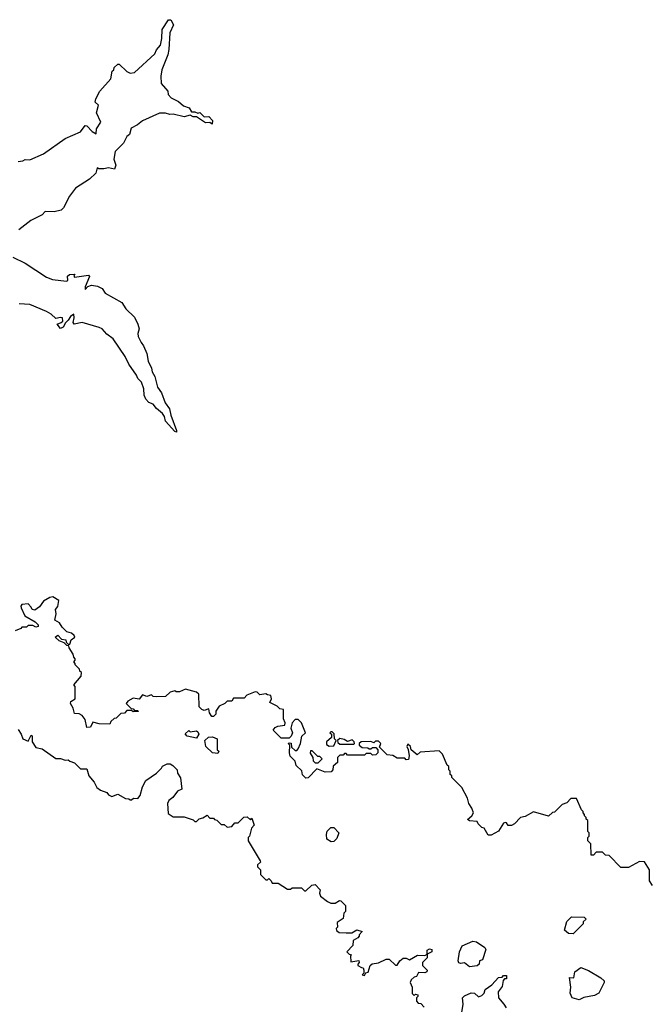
# Model space of a CAD drawing. Extents: x 2494106 to 2685573, y 758056 to 915185.
# Tile 248 of 256: x 2583340 to 2587426, y 862034 to 868419. Entities that reach past the tile are written whole.
import ezdxf

# ---------------------------------------------------------------- set-up
doc = ezdxf.new("R2010")
doc.units = 0

msp = doc.modelspace()

# ---------------------------------------------------------------- linework, layer by layer
at = {"layer": '0CON05XD'}
for points in [[(2583331.2, 867498.8), (2583360, 867505), (2583375, 867512.5), (2583405, 867510), (2583495, 867548.8), (2583635, 867649.2), (2583735, 867691.2), (2583765, 867732.5), (2583775, 867730), (2583810, 867695), (2583835, 867680), (2583838.3, 867711.7), (2583866.2, 867755), (2583838, 867815), (2583850, 867865), (2583830, 867885), (2583833, 867907), (2583860, 867955), (2583930, 868035), (2583940, 868085), (2583950, 868095), (2583951.7, 868108.3), (2583975, 868130), (2583985, 868130), (2584035, 868082.5), (2584057, 868073), (2584085, 868077.5), (2584215, 868197.5), (2584226, 868224), (2584253.3, 868255), (2584261.7, 868298.3), (2584262.5, 868355), (2584305, 868418.8), (2584319.3, 868419.3), (2584337.5, 868385), (2584312, 868335), (2584307.1, 868225), (2584299.2, 868190.8), (2584261.2, 868095), (2584253.9, 868053.9), (2584256.2, 868006.2), (2584300, 867955), (2584302.5, 867935), (2584322.3, 867912.3), (2584368.3, 867888.3), (2584401.7, 867861.7), (2584438.3, 867848.3), (2584452.5, 867822.5), (2584475, 867822.5), (2584495, 867812.5), (2584507, 867817), (2584535, 867790), (2584565, 867792.5), (2584590, 867765), (2584588.3, 867741.7), (2584571.7, 867751.7), (2584545, 867750), (2584485, 867790), (2584465, 867790), (2584445, 867800), (2584405, 867790), (2584335, 867806), (2584313.6, 867803.6), (2584285, 867813.3), (2584245, 867812.5), (2584135, 867763.8), (2584103.6, 867736.4), (2584063.3, 867715), (2584052.5, 867675), (2584035, 867662.5), (2584012.5, 867617.5), (2583958.8, 867565), (2583950, 867515), (2583962.5, 867475), (2583955, 867450), (2583915, 867458.8), (2583885, 867451.2), (2583852.5, 867452.5), (2583841.7, 867458.3), (2583832.5, 867425), (2583792.5, 867385), (2583702.3, 867327.7), (2583663.3, 867275), (2583625, 867200), (2583610, 867185), (2583563, 867173), (2583505, 867176.2), (2583486.1, 867153.9), (2583412.8, 867117.2), (2583335, 867056.7)], [(2583295, 866879.2), (2583375, 866839.4), (2583515, 866749.4), (2583552.5, 866735), (2583643, 866723), (2583651.7, 866728.3), (2583650, 866755), (2583663, 866767), (2583698.3, 866768.3), (2583690, 866755), (2583695, 866750), (2583785, 866763.3), (2583793, 866753), (2583765, 866687.5), (2583765, 866670), (2583782, 866688), (2583805, 866697.5), (2583845, 866692), (2583874, 866675), (2583895, 866646), (2584002.5, 866585), (2584027.5, 866545), (2584085, 866490), (2584106.7, 866445), (2584113.3, 866415), (2584106.2, 866385), (2584108.8, 866365), (2584126.7, 866325), (2584143.3, 866305), (2584163.3, 866255), (2584172.5, 866205), (2584195, 866160), (2584197.5, 866135), (2584216.7, 866105), (2584233, 866037), (2584258.5, 865998.5), (2584282.9, 865935), (2584310.6, 865895), (2584318.6, 865855), (2584357.1, 865755), (2584356.2, 865743.8), (2584345, 865748.8), (2584284.2, 865815), (2584277.5, 865845), (2584265.7, 865865), (2584227.3, 865897.3), (2584205, 865926.2), (2584176.4, 865936.4), (2584158, 865958), (2584146.2, 865985), (2584144, 866025), (2584129.2, 866069.2), (2584105, 866092.5), (2584096.2, 866115), (2584046.7, 866185), (2584024.1, 866234.1), (2583945, 866349.2), (2583905, 866379.2), (2583873.6, 866413.6), (2583855, 866422.2), (2583745, 866456.2), (2583692.5, 866445), (2583686.2, 866455), (2583694.2, 866485), (2583690, 866510), (2583670, 866495), (2583655, 866470), (2583636.2, 866453.8), (2583622.5, 866425), (2583605, 866417.5), (2583582.5, 866445), (2583610, 866455), (2583620, 866465), (2583617.5, 866485), (2583605, 866488.8), (2583575, 866482.5), (2583545, 866510), (2583514.2, 866525.8), (2583405, 866572.1), (2583337.4, 866577.4)], [(2583673.3, 864396.7), (2583697.5, 864415), (2583692.5, 864425), (2583675, 864440), (2583645, 864450), (2583615, 864480), (2583597.5, 864507.5), (2583567.5, 864525), (2583577, 864567), (2583572.5, 864595), (2583586.4, 864613.6), (2583593, 864653), (2583555, 864676.7), (2583535, 864672.5), (2583495, 864647.5), (2583469.3, 864610.7), (2583439.3, 864590.7), (2583420, 864595), (2583415, 864610), (2583395, 864630), (2583353.6, 864626.4), (2583347.5, 864615), (2583350, 864605), (2583373.6, 864553.6), (2583440, 864515), (2583460, 864495), (2583460, 864485), (2583445, 864480), (2583425, 864490), (2583395, 864490), (2583385, 864480), (2583355, 864480), (2583348.3, 864471.7), (2583310, 864455)], [(2587440, 862805), (2587420, 862835), (2587420, 862905), (2587388.3, 862958.3), (2587355, 862960), (2587285, 862920), (2587235, 862920), (2587158.3, 862998.3), (2587135, 863000), (2587115, 863020), (2587075, 863020), (2587058.3, 863001.7), (2587041.7, 863001.7), (2587040, 863075), (2587020, 863095), (2587020, 863115), (2587030, 863125), (2587030, 863145), (2587020, 863155), (2587020, 863225), (2587010, 863235), (2587010, 863245), (2587000, 863255), (2587000, 863265), (2586990, 863275), (2586990, 863285), (2586980, 863295), (2586948.3, 863368.3), (2586911.7, 863368.3), (2586885, 863340), (2586855, 863330), (2586805, 863280), (2586791.7, 863278.3), (2586767, 863253), (2586668.3, 863281.7), (2586615, 863252.5), (2586583.9, 863246.1), (2586545.9, 863204.1), (2586527.5, 863192.5), (2586504, 863194), (2586495, 863210), (2586485, 863212.5), (2586475, 863207.5), (2586443, 863157), (2586395, 863130), (2586375, 863130), (2586350, 863175), (2586335, 863180), (2586310, 863205), (2586305, 863220), (2586253.6, 863223.6), (2586242.5, 863232.5), (2586270, 863255), (2586280, 863275), (2586270, 863305), (2586250, 863335), (2586241.7, 863371.7), (2586205, 863440), (2586140, 863505), (2586140, 863515), (2586130, 863525), (2586130, 863545), (2586120, 863555), (2586120, 863575), (2586110, 863585), (2586080, 863655), (2586057, 863677), (2585935, 863670), (2585915, 863652.5), (2585877.5, 863685), (2585872.5, 863705), (2585855, 863720), (2585847.5, 863705), (2585857, 863687), (2585862.5, 863645), (2585858.3, 863621.7), (2585845, 863620), (2585835, 863630), (2585785, 863630), (2585757, 863647), (2585721.7, 863651.7), (2585671.7, 863701.7), (2585680, 863725), (2585665, 863740), (2585645, 863740), (2585635, 863730), (2585615, 863737.5), (2585553.6, 863736.4), (2585540, 863725), (2585540, 863715), (2585558.3, 863698.3), (2585595, 863697.5), (2585605, 863690), (2585615, 863690), (2585625, 863700), (2585648.3, 863698.3), (2585660, 863685), (2585660, 863665), (2585648.3, 863651.7), (2585625, 863650), (2585615, 863660), (2585585, 863660), (2585575, 863650), (2585465, 863650), (2585455, 863660), (2585445, 863660), (2585435, 863650), (2585415, 863650), (2585400, 863635), (2585398.3, 863601.7), (2585371.7, 863578.3), (2585370, 863555), (2585358.3, 863541.7), (2585318.3, 863538.3), (2585265, 863560), (2585208.3, 863501.7), (2585195, 863500), (2585171.7, 863521.7), (2585168.3, 863548.3), (2585131.7, 863581.7), (2585125, 863610), (2585093, 863643), (2585087.5, 863665), (2585090, 863715), (2585080, 863725), (2585085, 863730), (2585098.3, 863728.3), (2585101.7, 863701.7), (2585125, 863680), (2585135, 863680), (2585145, 863690), (2585160, 863725), (2585168.3, 863771.7), (2585192.5, 863795), (2585165, 863860), (2585145, 863880), (2585125, 863880), (2585105, 863860), (2585096.7, 863825), (2585107.5, 863795), (2585098.3, 863771.7), (2585085, 863760), (2585035, 863760), (2584981.7, 863811.7), (2584995, 863830), (2585013, 863837), (2585057.5, 863845), (2585059.3, 863859.3), (2585050, 863885), (2585050, 863945), (2585025, 863950), (2585008.3, 863968.3), (2584961.7, 863991.7), (2584972.5, 864015), (2584967, 864037), (2584945, 864040), (2584935, 864047.5), (2584895, 864040), (2584878.3, 864058.3), (2584865, 864060), (2584811.7, 864038.3), (2584795, 864020), (2584725, 864020), (2584715, 864000), (2584685, 864000), (2584670, 863985), (2584631.7, 863968.3), (2584610, 863935), (2584610, 863915), (2584595, 863900), (2584585, 863900), (2584570, 863925), (2584565, 863950), (2584535, 863940), (2584520, 863945), (2584503, 863963), (2584500, 864045), (2584485, 864057.5), (2584415, 864076.7), (2584375, 864060), (2584355, 864060), (2584345, 864067.5), (2584315, 864057.5), (2584285, 864030), (2584225, 864027.5), (2584205, 864030), (2584195, 864040), (2584165, 864030), (2584135, 864040), (2584115, 864012.5), (2584075, 864020), (2584040.7, 863999.3), (2584030, 863985), (2584061.7, 863951.7), (2584075, 863950), (2584085, 863940), (2584105, 863940), (2584108.3, 863931.7), (2584075, 863930), (2584065, 863940), (2584035, 863940), (2584018.3, 863921.7), (2583995, 863920), (2583965, 863890), (2583951.7, 863888.3), (2583931.7, 863868.3), (2583925, 863850), (2583855, 863853.3), (2583815, 863862.5), (2583798.3, 863831.7), (2583775, 863830), (2583765, 863880), (2583745, 863907.5), (2583725, 863917.5), (2583695, 863920), (2583687.5, 863955), (2583670, 863985), (2583671.7, 863998.3), (2583700, 864015), (2583700, 864095), (2583690, 864105), (2583738.3, 864161.7), (2583740, 864185), (2583730, 864195), (2583728.3, 864208.3), (2583700, 864235), (2583700, 864245), (2583690, 864255), (2583700, 864265), (2583700, 864275), (2583690, 864285), (2583687.5, 864305), (2583660, 864345), (2583658.3, 864358.3), (2583645, 864360), (2583628.3, 864378.3), (2583595, 864390), (2583570, 864415), (2583588.3, 864428.3), (2583611.7, 864401.7), (2583638.3, 864398.3), (2583641.7, 864381.7), (2583655, 864370), (2583665, 864370), (2583673.3, 864396.7)], [(2583330, 863815), (2583350, 863785), (2583360, 863755), (2583395, 863740), (2583415, 863780), (2583420, 863775), (2583420, 863735), (2583445, 863700), (2583485, 863690), (2583575, 863627.5), (2583605, 863627.5), (2583635, 863617.5), (2583655, 863620), (2583665, 863610), (2583695, 863600), (2583735, 863560), (2583775, 863560), (2583787.5, 863515), (2583822.5, 863475), (2583840.7, 863440.7), (2583863, 863423), (2583905, 863407.5), (2583915, 863392.5), (2583937.5, 863382.5), (2583975, 863397.5), (2584025, 863367.5), (2584046.7, 863366.7), (2584055, 863360), (2584065, 863360), (2584078.3, 863371.7), (2584105, 863367.5), (2584121.7, 863388.3), (2584136.1, 863443.9), (2584157.5, 863485), (2584226.4, 863533.6), (2584260, 863565), (2584265, 863577.5), (2584295, 863592.5), (2584315, 863592.5), (2584333, 863583), (2584360, 863555), (2584363, 863533), (2584381.7, 863501.7), (2584391.7, 863428.3), (2584363.6, 863416.4), (2584332.5, 863375), (2584307.5, 863355), (2584297.5, 863335), (2584301.7, 863271.7), (2584335, 863250), (2584405, 863250), (2584465, 863230), (2584475, 863220), (2584485, 863220), (2584503, 863237), (2584527, 863243), (2584555, 863260), (2584571.7, 863241.7), (2584595, 863240), (2584601.7, 863231.7), (2584618.3, 863228.3), (2584645, 863200), (2584665, 863200), (2584685, 863182.5), (2584715, 863187.5), (2584735, 863210), (2584755, 863210), (2584793, 863247), (2584815, 863250), (2584835, 863230), (2584845, 863240), (2584860, 863195), (2584843, 863177), (2584830, 863125), (2584820, 863115), (2584820, 863095), (2584897.5, 862965), (2584900, 862955), (2584881.7, 862938.3), (2584880, 862925), (2584900, 862905), (2584900, 862875), (2584935, 862840), (2584945, 862840), (2584955, 862850), (2584970, 862835), (2584975, 862820), (2585015, 862820), (2585075, 862780), (2585095, 862780), (2585105, 862790), (2585165, 862790), (2585185, 862770), (2585195, 862770), (2585233, 862807), (2585255, 862810), (2585287, 862777), (2585282.5, 862755), (2585290, 862735), (2585335, 862700), (2585355, 862690), (2585385, 862690), (2585413, 862707), (2585420, 862705), (2585450, 862675), (2585450, 862635), (2585440, 862625), (2585435, 862590), (2585397.5, 862565), (2585400, 862535), (2585390, 862525), (2585393, 862513), (2585410, 862500), (2585455, 862496.7), (2585491.7, 862498.3), (2585525, 862516.7), (2585560, 862505), (2585540, 862485), (2585540, 862475), (2585530, 862465), (2585501.7, 862448.3), (2585497.5, 862415), (2585460, 862375), (2585475, 862360), (2585490, 862355), (2585482.5, 862347.5), (2585485, 862310), (2585537, 862317), (2585540, 862305), (2585530, 862295), (2585530, 862285), (2585555, 862272.5), (2585565, 862270), (2585570, 862255), (2585570, 862235), (2585560, 862225), (2585575, 862220), (2585581.7, 862238.3), (2585598.3, 862241.7), (2585610, 862285), (2585623, 862297), (2585665, 862303.3), (2585715, 862326.7), (2585735, 862327.5), (2585775, 862287.5), (2585785, 862287.5), (2585802.5, 862315), (2585825, 862333.3), (2585845, 862332.5), (2585865, 862322.5), (2585918.3, 862351.7), (2585965, 862350), (2585980, 862360), (2585980, 862385), (2585995, 862392.5), (2586010, 862390), (2586010, 862375), (2585980, 862360), (2585980, 862335), (2585950, 862305), (2585950, 862285), (2585980, 862255), (2585977.5, 862245), (2585965, 862237.5), (2585925, 862240), (2585910, 862215), (2585895, 862210), (2585877, 862193), (2585870, 862175), (2585882.5, 862145), (2585883, 862103), (2585895, 862090), (2585905, 862100), (2585920, 862095), (2585920, 862085), (2585910, 862075), (2585910, 862055), (2585921.7, 862041.7), (2585938.3, 862038.3), (2585960, 862015)], [(2584485, 863760), (2584425, 863772.5), (2584413, 863787), (2584435, 863810), (2584445, 863800), (2584485, 863807.5), (2584495, 863800), (2584500, 863785), (2584485, 863760)], [(2585345, 863707.5), (2585375, 863710), (2585390, 863745), (2585380, 863755), (2585378.3, 863788.3), (2585365, 863800), (2585355, 863800), (2585350, 863795), (2585360, 863785), (2585360, 863765), (2585327.5, 863735), (2585328.3, 863718.3), (2585345, 863707.5)], [(2584625, 863660), (2584590, 863665), (2584546.7, 863705), (2584540, 863745), (2584563, 863767), (2584589.3, 863769.3), (2584620, 863755), (2584620, 863685), (2584630, 863675), (2584625, 863660)], [(2585505, 863720), (2585510, 863725), (2585507, 863737), (2585495, 863750), (2585465, 863737.5), (2585441.7, 863751.7), (2585415, 863757.5), (2585400, 863745), (2585401.7, 863731.7), (2585415, 863720), (2585505, 863720)], [(2585275, 863600), (2585300, 863625), (2585285, 863640), (2585271.7, 863641.7), (2585235, 863677.5), (2585225, 863677.5), (2585223, 863663), (2585240, 863635), (2585241.7, 863611.7), (2585255, 863600), (2585275, 863600)], [(2585358.3, 863088.3), (2585330, 863105), (2585327.5, 863135), (2585333, 863157), (2585355, 863180), (2585375, 863180), (2585407.5, 863145), (2585395, 863110), (2585375, 863090), (2585358.3, 863088.3)], [(2586925, 862490), (2586895, 862493.3), (2586870, 862515), (2586885, 862570), (2586915, 862600), (2586998.3, 862598.3), (2587010, 862585), (2586991.7, 862568.3), (2586990, 862555), (2586925, 862490)], [(2586255, 862277.5), (2586221.7, 862301.7), (2586195, 862297.5), (2586185, 862302.5), (2586180, 862315), (2586188.8, 862375), (2586207, 862413), (2586275, 862443.3), (2586298.8, 862438.8), (2586353, 862403), (2586359.3, 862389.3), (2586338.3, 862321.7), (2586320, 862315), (2586317.5, 862295), (2586305, 862283.3), (2586255, 862277.5)], [(2586965, 862062.5), (2586920, 862075), (2586907, 862107), (2586910, 862145), (2586902.5, 862207.5), (2586930, 862205), (2586937.5, 862245), (2586975, 862272.5), (2587025, 862252), (2587106.2, 862205), (2587127.5, 862185), (2587127.5, 862175), (2587093, 862107), (2587065, 862090), (2586995, 862078.8), (2586965, 862062.5)], [(2586201.7, 861968.3), (2586212.5, 862035), (2586210, 862075), (2586221.7, 862088.3), (2586265, 862107.5), (2586287, 862107), (2586313, 862083), (2586335, 862090), (2586350, 862105), (2586355, 862130), (2586399.3, 862160.7), (2586441.7, 862208.3), (2586465, 862210), (2586475, 862220), (2586495, 862220), (2586495, 862200), (2586481.7, 862198.3), (2586472.5, 862187.5), (2586465, 862150), (2586440, 862115), (2586442.5, 862075), (2586477.5, 862035), (2586491.7, 862011.7)]]:
    msp.add_lwpolyline(points, dxfattribs=at)

doc.saveas('drawing.dxf')
